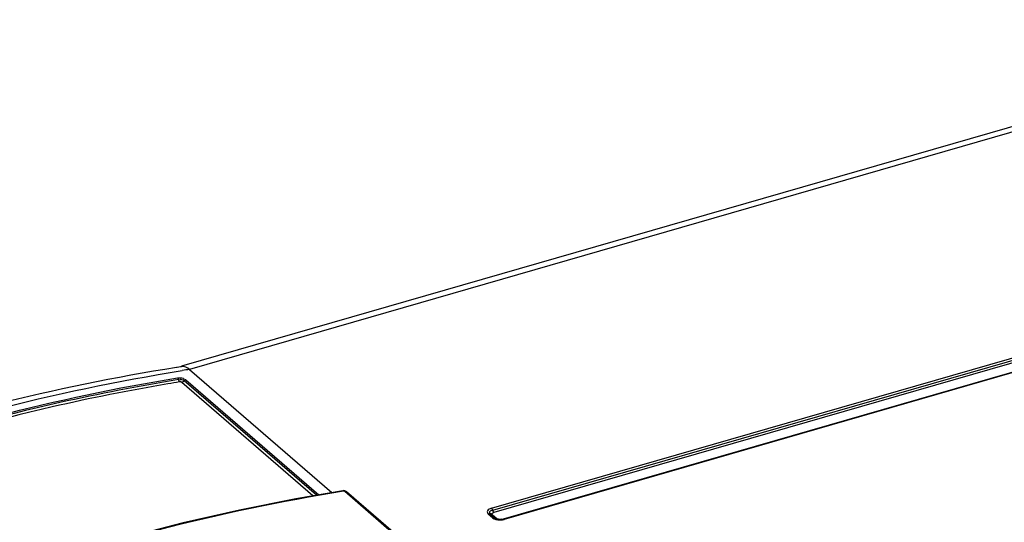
# Model space of a CAD drawing. Header units: inches. Extents: x 0 to 117, y 0 to 83.
# Tile 46 of 57: x 98.03 to 100.52, y 29.78 to 31.05. Entities that reach past the tile are written whole.
import ezdxf

# ---------------------------------------------------------------- set-up
doc = ezdxf.new("R2010")
doc.units = ezdxf.units.IN
doc.header["$LTSCALE"] = 6.431102
doc.header["$MEASUREMENT"] = 0
doc.layers.get('0').update_dxf_attribs({"linetype": 'CONTINUOUS'})

msp = doc.modelspace()

# ---------------------------------------------------------------- linework, layer by layer
at = {"color": 7, "linetype": 'CONTINUOUS'}
for p, q in [((101.4756, 31.0502), (98.4383, 30.1735)), ((101.4974, 31.0428), (98.459, 30.1656)), ((99.2216, 29.8143), (101.7549, 30.5456)), ((101.7579, 30.5403), (99.2246, 29.809)), ((101.761, 30.5351), (99.2277, 29.8038)), ((101.7849, 30.5184), (99.2516, 29.7871)), ((101.7871, 30.5177), (99.2538, 29.7864)), ((98.4255, 30.1713), (98.4274, 30.1716)), ((98.4274, 30.1716), (98.4361, 30.173)), ((98.4361, 30.173), (98.4384, 30.1733)), ((98.459, 30.1656), (98.8187, 29.8541)), ((98.7793, 29.8473), (98.4453, 30.1366)), ((98.4497, 30.1395), (98.7858, 29.8485)), ((98.7706, 29.8458), (98.4393, 30.1327)), ((98.851, 29.8575), (98.9693, 29.755)), ((98.9736, 29.7539), (98.8552, 29.8564)), ((99.2246, 29.7903), (99.2137, 29.7996)), ((99.2297, 29.7894), (99.2189, 29.7988)), ((99.2244, 29.7976), (99.2352, 29.7882)), ((99.2304, 29.789), (99.2297, 29.7894)), ((99.2326, 29.7879), (99.2304, 29.789)), ((99.2359, 29.7868), (99.2326, 29.7879)), ((99.2477, 29.7866), (99.2445, 29.7861)), ((99.2477, 29.7866), (99.2515, 29.7877))]:
    msp.add_line(p, q, dxfattribs=at)
for points in [[(98.4287, 30.144), (98.429, 30.1437), (98.4293, 30.1434), (98.4296, 30.143), (98.4299, 30.1425), (98.4301, 30.142), (98.4303, 30.1415), (98.4305, 30.1409), (98.4307, 30.1403)], [(98.4307, 30.1403), (98.431, 30.1389), (98.4313, 30.1381), (98.4315, 30.1373), (98.4318, 30.1366), (98.4322, 30.1359), (98.4325, 30.1353), (98.4329, 30.1348), (98.4333, 30.1343), (98.4337, 30.1339)], [(98.4393, 30.1327), (98.4389, 30.133), (98.4385, 30.1333), (98.4379, 30.1335), (98.4373, 30.1337), (98.4366, 30.1338), (98.4359, 30.1339), (98.4352, 30.134), (98.4344, 30.134), (98.4337, 30.1339)], [(98.4447, 30.136), (98.4442, 30.1353), (98.4435, 30.1348), (98.4429, 30.1342), (98.4422, 30.1338), (98.4415, 30.1334), (98.4408, 30.1331), (98.4401, 30.1329), (98.4393, 30.1327)], [(98.4497, 30.1395), (98.4492, 30.1394), (98.4486, 30.1392), (98.4481, 30.139), (98.4475, 30.1387), (98.447, 30.1384), (98.4465, 30.138), (98.4461, 30.1376), (98.4456, 30.1371), (98.4447, 30.136)], [(98.8462, 29.8589), (98.7271, 29.8384), (98.5851, 29.81), (98.4428, 29.7774), (98.3003, 29.7405)], [(98.8552, 29.8564), (98.8549, 29.8567), (98.8533, 29.8578), (98.8515, 29.8585), (98.8498, 29.8589), (98.8482, 29.859), (98.8466, 29.8589), (98.8462, 29.8589)], [(98.8483, 29.8581), (98.8478, 29.8585), (98.8473, 29.8588), (98.8467, 29.8589), (98.8462, 29.8589)], [(98.8479, 29.8581), (98.8484, 29.8581), (98.8489, 29.8581), (98.8493, 29.8581), (98.8497, 29.8581), (98.85, 29.858), (98.8503, 29.8579), (98.8505, 29.8578), (98.8508, 29.8577), (98.851, 29.8575)], [(99.2216, 29.8143), (99.222, 29.8139), (99.2224, 29.8135), (99.2227, 29.813), (99.2231, 29.8124), (99.2235, 29.8118), (99.2238, 29.8112), (99.2241, 29.8105), (99.2244, 29.8098)], [(99.2189, 29.7988), (99.2186, 29.799), (99.2181, 29.7993), (99.2176, 29.7996), (99.217, 29.7998), (99.2164, 29.7999), (99.2157, 29.7999), (99.2151, 29.7999), (99.2144, 29.7998), (99.2137, 29.7996)], [(99.2244, 29.7976), (99.2235, 29.7974), (99.2226, 29.7973), (99.2219, 29.7974), (99.2213, 29.7975), (99.2208, 29.7976), (99.2203, 29.7978), (99.2199, 29.798), (99.2195, 29.7983), (99.2192, 29.7985)], [(99.2244, 29.8098), (99.2249, 29.8083), (99.2252, 29.8076), (99.2255, 29.8069), (99.2258, 29.8063), (99.2262, 29.8057), (99.2266, 29.8051), (99.2269, 29.8046), (99.2273, 29.8042), (99.2277, 29.8038)], [(99.2246, 29.7903), (99.2252, 29.7904), (99.2259, 29.7905), (99.2266, 29.7906), (99.2272, 29.7905), (99.2278, 29.7904), (99.2284, 29.7902), (99.2289, 29.7899), (99.2294, 29.7896), (99.2297, 29.7894)], [(99.2316, 29.7882), (99.232, 29.7881), (99.2326, 29.788), (99.2332, 29.788), (99.2339, 29.788), (99.2345, 29.7881), (99.2352, 29.7882)], [(99.2516, 29.7871), (99.2519, 29.7872), (99.2523, 29.7871), (99.2526, 29.7871), (99.253, 29.7869), (99.2534, 29.7867), (99.2538, 29.7864)]]:
    msp.add_lwpolyline(points, dxfattribs=at)
for centre, radius, start, end in [((99.2117, 25.3191), 4.9047, 98.828, 99.0493), ((99.2077, 25.3488), 4.8473, 99.1879, 99.5457), ((99.2421, 29.8117), 0.0257, 256.1103, 260.84), ((99.2449, 29.8174), 0.0323, 282.6218, 286.0565)]:
    msp.add_arc(centre, radius, start, end, dxfattribs=at)
for points, knots in [([(97.1633, 29.7916), (97.2686, 29.8359), (97.6822, 29.9968), (98.1147, 30.1108), (98.4403, 30.1627)], [0, 0, 0, 0, 0.257219, 1, 1, 1, 1]), ([(97.2157, 29.8298), (97.3155, 29.8703), (97.7083, 30.0177), (98.1175, 30.1227), (98.4255, 30.1713)], [0, 0, 0, 0, 0.256713, 1, 1, 1, 1]), ([(97.2266, 29.797), (97.3255, 29.8381), (97.7153, 29.9879), (98.1222, 30.0945), (98.4287, 30.144)], [0, 0, 0, 0, 0.256419, 1, 1, 1, 1]), ([(98.4309, 30.1397), (98.3304, 30.1234), (97.9205, 30.0438), (97.5207, 29.914), (97.2293, 29.7928)], [0, 0, 0, 0, 0.243845, 1, 1, 1, 1]), ([(98.4038, 30.129), (98.3059, 30.1125), (97.9065, 30.0327), (97.5171, 29.9054), (97.2329, 29.7872)], [0, 0, 0, 0, 0.244015, 1, 1, 1, 1]), ([(97.6131, 29.5017), (97.7146, 29.5441), (98.1149, 29.6984), (98.533, 29.8078), (98.8479, 29.8581)], [0, 0, 0, 0, 0.256515, 1, 1, 1, 1]), ([(98.8551, 29.8563), (98.8545, 29.8567), (98.8532, 29.8575), (98.8517, 29.8576), (98.851, 29.8575)], [0, 0, 0, 0, 0.497916, 1, 1, 1, 1]), ([(99.2216, 29.8143), (99.2178, 29.8132), (99.2094, 29.8103), (99.2116, 29.8015), (99.2137, 29.7996)], [0, 0, 0, 0, 0.586343, 1, 1, 1, 1]), ([(99.2246, 29.809), (99.2219, 29.8083), (99.2176, 29.8077), (99.216, 29.8017), (99.2194, 29.8013), (99.2209, 29.801)], [0, 0, 0, 0, 0.549079, 0.701274, 1, 1, 1, 1]), ([(99.2244, 29.7976), (99.2235, 29.7984), (99.2232, 29.802), (99.2262, 29.8034), (99.2277, 29.8038)], [0, 0, 0, 0, 0.418802, 1, 1, 1, 1]), ([(99.2415, 29.7862), (99.2403, 29.7863), (99.2381, 29.7868), (99.2359, 29.7876), (99.2352, 29.7882)], [0, 0, 0, 0, 0.564726, 1, 1, 1, 1]), ([(99.2431, 29.7849), (99.2446, 29.7849), (99.2476, 29.7851), (99.2505, 29.7856), (99.2519, 29.7859)], [0, 0, 0, 0, 0.509119, 1, 1, 1, 1])]:
    msp.add_open_spline(points, degree=3, knots=knots, dxfattribs=at)
for points in [[(98.459, 30.1657), (98.4534, 30.1704), (98.4456, 30.1745), (98.4384, 30.1733)], [(98.4287, 30.144), (98.434, 30.1449), (98.4462, 30.1455), (98.4445, 30.1404)], [(98.4452, 30.1366), (98.4424, 30.1391), (98.4367, 30.1415), (98.4342, 30.1388)], [(99.2246, 29.7903), (99.2294, 29.7861), (99.2366, 29.7849), (99.2431, 29.7849)], [(99.2516, 29.7871), (99.2473, 29.7858), (99.2425, 29.7856), (99.238, 29.7864)]]:
    msp.add_open_spline(points, degree=3, dxfattribs=at)

doc.saveas('drawing.dxf')
